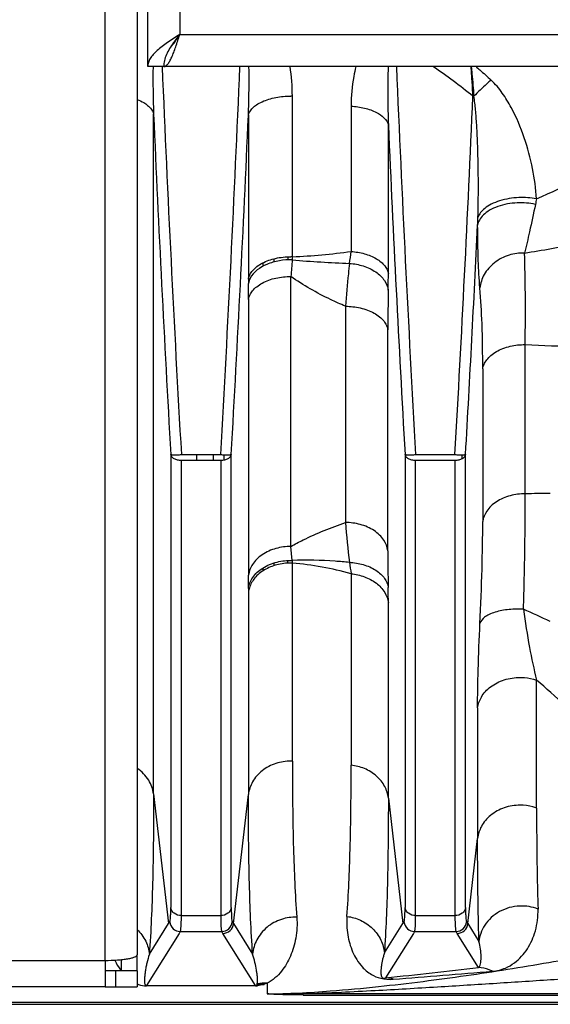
# Model space of a CAD drawing. Extents: x -1529 to 1181, y 8 to 1701.
# Tile 10 of 74: x -521 to -471, y 164 to 257. Entities that reach past the tile are written whole.
import ezdxf

# ---------------------------------------------------------------- set-up
doc = ezdxf.new("R2010")
doc.units = 0
doc.header["$LTSCALE"] = 65.395
doc.layers.get('0').update_dxf_attribs({"linetype": 'CONTINUOUS'})

msp = doc.modelspace()

# ---------------------------------------------------------------- linework, layer by layer
at = {"color": 6, "linetype": 'CONTINUOUS'}
for p, q in [((-508.572, 252.192), (-508.572, 416.192)), ((-509.572, 298.934), (-509.572, 168.734)), ((-373.572, 252.192), (-508.572, 252.192)), ((-509.572, 167.234), (-511.572, 167.234)), ((-509.572, 167.234), (-509.572, 165.734)), ((-512.572, 165.734), (-711.572, 165.734)), ((-511.572, 165.734), (-509.572, 165.734)), ((-702.174, 164.089), (-414.572, 164.089))]:
    msp.add_line(p, q, dxfattribs=at)
at = {"color": 9, "linetype": 'CONTINUOUS'}
for p, q in [((-505.572, 413.192), (-505.572, 255.192)), ((-512.572, 168.213), (-512.572, 298.934)), ((-505.572, 255.192), (-376.572, 255.192)), ((-494.995, 234.329), (-494.995, 249.412)), ((-489.475, 248.479), (-489.475, 234.821)), ((-508.026, 183.848), (-508.026, 247.711)), ((-499.122, 247.617), (-499.122, 232.214)), ((-485.981, 232.738), (-485.981, 246.683)), ((-496.732, 234.136), (-496.732, 233.829)), ((-495.379, 234.024), (-495.379, 234.326)), ((-497.727, 233.447), (-497.727, 233.772)), ((-495.137, 207.104), (-495.137, 232.474)), ((-499.118, 230.325), (-499.118, 204.403)), ((-490.006, 229.671), (-490.006, 209.353)), ((-486.026, 206.707), (-486.026, 227.456)), ((-473.137, 212.049), (-473.137, 226.074)), ((-477.118, 223.782), (-477.118, 209.454)), ((-506.412, 215.746), (-506.412, 173.186)), ((-503.953, 215.174), (-503.953, 215.738)), ((-502.412, 215.183), (-502.412, 215.738)), ((-501.417, 215.724), (-501.417, 215.215)), ((-500.732, 173.186), (-500.732, 215.746)), ((-484.412, 215.746), (-484.412, 173.186)), ((-479.055, 215.346), (-479.045, 215.718)), ((-479.055, 215.338), (-479.044, 215.712)), ((-478.732, 173.186), (-478.732, 215.746)), ((-505.417, 172.422), (-505.417, 215.183)), ((-501.727, 215.183), (-501.727, 172.422)), ((-483.417, 172.422), (-483.417, 215.183)), ((-479.727, 215.183), (-479.727, 172.422)), ((-495.007, 205.794), (-495.137, 207.104)), ((-496.732, 205.556), (-496.732, 205.299)), ((-495.415, 205.531), (-495.415, 205.788)), ((-494.995, 186.93), (-494.995, 205.547)), ((-497.727, 204.83), (-497.727, 205.105)), ((-489.475, 204.538), (-489.475, 186.551)), ((-499.122, 202.824), (-499.122, 183.812)), ((-485.981, 183.456), (-485.981, 201.821)), ((-472.06, 182.524), (-472.06, 194.549)), ((-477.598, 191.928), (-477.598, 179.677)), ((-508.026, 183.848), (-506.623, 171.667)), ((-500.521, 171.667), (-499.122, 183.812)), ((-485.981, 183.456), (-484.623, 171.667)), ((-478.521, 171.667), (-477.598, 179.677)), ((-505.417, 172.422), (-501.727, 172.422)), ((-483.417, 172.422), (-479.727, 172.422)), ((-508.423, 168.796), (-506.623, 171.667)), ((-500.521, 171.667), (-498.731, 168.812)), ((-486.349, 168.913), (-484.623, 171.667)), ((-478.521, 171.667), (-477.474, 169.996)), ((-505.628, 170.755), (-508.699, 165.856)), ((-505.517, 170.93), (-505.628, 170.755)), ((-505.517, 170.93), (-501.627, 170.93)), ((-501.516, 170.755), (-501.627, 170.93)), ((-498.445, 165.856), (-501.516, 170.755)), ((-483.628, 170.755), (-486.245, 166.581)), ((-483.517, 170.93), (-483.628, 170.755)), ((-483.517, 170.93), (-479.627, 170.93)), ((-479.516, 170.755), (-479.627, 170.93)), ((-477.504, 167.547), (-479.516, 170.755)), ((-528.6, 168.213), (-512.572, 168.213)), ((-497.373, 166.081), (-497.373, 165.077)), ((-414.572, 165.088), (-493.98, 165.088)), ((-493.98, 164.963), (-493.98, 165.088)), ((-493.98, 164.963), (-414.572, 164.963)), ((-702.174, 164.296), (-414.572, 164.296))]:
    msp.add_line(p, q, dxfattribs=at)
at = {"color": 2, "linetype": 'CONTINUOUS'}
for p, q in [((-505.414, 215.738), (-501.729, 215.738)), ((-483.415, 215.738), (-479.727, 215.738)), ((-501.727, 215.183), (-505.417, 215.183)), ((-479.727, 215.183), (-483.417, 215.183)), ((-509.572, 167.234), (-509.572, 168.734)), ((-512.572, 168.213), (-512.572, 165.734)), ((-511.072, 168.283), (-511.072, 167.234)), ((-511.572, 167.234), (-512.572, 167.234)), ((-511.572, 165.734), (-511.572, 167.234)), ((-512.572, 165.734), (-511.572, 165.734)), ((-508.699, 165.856), (-498.445, 165.856)), ((-508.699, 165.828), (-508.699, 165.856)), ((-498.445, 165.828), (-508.699, 165.828)), ((-498.307, 165.962), (-497.654, 165.962)), ((-498.294, 165.999), (-498.291, 166.006)), ((-497.569, 165.994), (-498.291, 165.994))]:
    msp.add_line(p, q, dxfattribs=at)
at = {"color": 9, "linetype": 'CONTINUOUS'}
for centre, radius, start, end in [((-416.352, 251.04), 91.735, 179.28012, 182.0799), ((1880.923, 352.241), 2390.242, 182.399082, 183.273855), ((-2888.007, 352.238), 2390.182, 356.726137, 357.601078), ((-512.997, 249.406), 18.002, 0.01857, 8.90229), ((1903.062, 352.247), 2390.38, 182.398949, 183.273817), ((-469.812, 249.457), 8.48, 168.03238, 168.93247), ((-495.141, 241.395), 8.019, 88.95468, 90.00012), ((-2894.665, 353.734), 2418.877, 356.729524, 357.527993), ((1927.102, 354.675), 2437.476, 182.515135, 183.26747), ((-2935.226, 354.727), 2438.458, 356.732632, 357.48247), ((1959.798, 355.239), 2448.187, 182.541414, 183.266383), ((-567.883, 240.709), 90.351, 357.83958, 358.29148), ((-3024.58, 360.722), 2549.972, 356.740748, 357.225801), ((-486.89, 322.61), 88.998, 278.85177, 282.14661), ((-497.421, 292.752), 58.474, 272.37746, 277.80954), ((-521.538, 238.523), 32.276, 351.41172, 353.41385), ((-9.872, 192.3), 486.925, 175.08282, 175.26738), ((-486.292, 330.753), 97.108, 264.85211, 268.03369), ((-577.43, 232.718), 91.449, 359.04437, 0.01235), ((-847.256, 230.309), 348.138, 0.00257, 0.24668), ((-271.97, 227.471), 214.056, 179.00367, 180.00404), ((-468.192, 305.921), 80, 266.45582, 270.01944), ((-470.787, 127.55), 84.532, 89.99097, 91.59339), ((-379.967, 218.164), 110.392, 184.57775, 186.53012), ((-291.583, 206.785), 194.444, 180.02288, 181.03766), ((-73.65, 269.913), 420.933, 188.78718, 188.93477), ((-758.717, 204.459), 259.599, 359.71475, 359.98775), ((-574.078, 201.736), 88.097, 0.05566, 0.99398), ((-500.893, 137.605), 69.332, 64.25121, 66.53774), ((-495.141, 182.314), 4.618, 88.18458, 90.00002), ((-472.155, 149.99), 40.718, 147.54174, 147.83401), ((-505.514, 171.932), 1.002, 185.15611, 269.8241), ((-501.63, 171.932), 1.002, 270.1759, 354.84389), ((-534.996, 149.985), 40.726, 32.16602, 32.45822), ((-450.155, 149.99), 40.718, 147.54174, 147.83401), ((-483.514, 171.932), 1.002, 185.15611, 269.8241), ((-479.63, 171.932), 1.002, 270.1759, 354.84389), ((-512.996, 149.985), 40.726, 32.16602, 32.45822), ((-539.472, 688.438), 524.564, 275.82377, 276.78427), ((-683.342, 2685.383), 2526.692, 274.490568, 274.702447), ((-495.986, 258.297), 93.23, 269.14784, 271.23324)]:
    msp.add_arc(centre, radius, start, end, dxfattribs=at)
at = {"color": 2, "linetype": 'CONTINUOUS'}
for centre, radius, start, end in [((-477.43, 263.687), 14.295, 267.56157, 267.88634), ((-495.141, 227.524), 6.807, 88.76866, 90.00033), ((-441.097, 232.273), 53.937, 177.8161, 178.12582), ((-402.448, 232.212), 96.673, 179.9986, 180.23946), ((-497.322, 231.471), 1.833, 152.49283, 158.37816), ((-495.141, 200.263), 5.286, 88.414, 90.00008), ((-470.006, 206.866), 25.023, 182.45689, 183.02208), ((-430.223, 202.822), 68.898, 179.71346, 179.99862), ((-496.805, 202.517), 2.336, 167.48022, 172.47658), ((-496.749, 202.505), 2.394, 162.56306, 167.47761), ((-498.437, 167.782), 1.955, 269.77823, 271.0461), ((-498.449, 168.39), 2.562, 271.05717, 274.27314), ((-497.535, 162.403), 3.682, 87.47508, 101.8593)]:
    msp.add_arc(centre, radius, start, end, dxfattribs=at)
at = {"color": 6, "linetype": 'CONTINUOUS'}
for centre in [(-501.519, 171.757), (-479.519, 171.757)]:
    msp.add_arc(centre, 1.002, 270.16428, 354.81203, dxfattribs=at)
for points, knots in [([(-505.572, 255.192), (-505.957, 254.947), (-506.688, 254.482), (-507.532, 253.862), (-508.061, 253.341), (-508.347, 252.966), (-508.529, 252.584), (-508.572, 252.319), (-508.572, 252.192)], [0, 0, 0, 0, 0.3126, 0.592696, 0.71328, 0.819587, 0.91351, 1, 1, 1, 1]), ([(-507.072, 252.192), (-507.006, 252.192), (-506.857, 252.246), (-506.672, 252.436), (-506.489, 252.718), (-506.307, 253.091), (-506.124, 253.543), (-505.871, 254.25), (-505.694, 254.809), (-505.572, 255.192)], [0, 0, 0, 0, 0.056811, 0.130246, 0.227171, 0.348097, 0.490512, 0.650233, 1, 1, 1, 1]), ([(-512.572, 168.213), (-512.189, 168.213), (-511.632, 168.23), (-510.925, 168.294), (-510.475, 168.357), (-510.105, 168.432), (-509.855, 168.507), (-509.706, 168.577), (-509.62, 168.633), (-509.572, 168.695), (-509.572, 168.734)], [0, 0, 0, 0, 0.36868, 0.535858, 0.683236, 0.805628, 0.899181, 0.934564, 0.962499, 1, 1, 1, 1])]:
    msp.add_open_spline(points, degree=3, knots=knots, dxfattribs=at)
at = {"color": 2, "linetype": 'CONTINUOUS'}
for points, knots in [([(-505.572, 255.192), (-505.766, 254.945), (-506.101, 254.52), (-506.526, 253.898), (-506.828, 253.337), (-507.025, 252.769), (-507.072, 252.381), (-507.072, 252.192)], [0, 0, 0, 0, 0.276422, 0.474701, 0.660685, 0.834282, 1, 1, 1, 1]), ([(-506.443, 254.006), (-506.279, 254.163), (-505.977, 254.556), (-505.714, 254.97), (-505.572, 255.192)], [0, 0, 0, 0, 0.463084, 1, 1, 1, 1]), ([(-478.039, 249.405), (-478.062, 249.879), (-478.11, 250.809), (-478.176, 251.738), (-478.212, 252.193)], [0, 0, 0, 0, 0.509925, 1, 1, 1, 1]), ([(-478.2, 252.193), (-478.176, 251.968), (-478.083, 251.039), (-478.009, 250.108), (-477.957, 249.402)], [0, 0, 0, 0, 0.241936, 1, 1, 1, 1]), ([(-499.122, 232.214), (-499.097, 232.361), (-498.995, 232.659), (-498.716, 233.065), (-498.318, 233.43), (-497.624, 233.866), (-496.55, 234.234), (-495.624, 234.33), (-495.141, 234.33)], [0, 0, 0, 0, 0.092431, 0.192597, 0.303354, 0.425601, 0.700151, 1, 1, 1, 1]), ([(-495.005, 234.037), (-495.41, 234.045), (-496.234, 233.982), (-497.658, 233.589), (-498.64, 232.911), (-498.948, 232.317)], [0, 0, 0, 0, 0.272532, 0.549605, 1, 1, 1, 1]), ([(-499.027, 232.146), (-499.038, 232.118), (-499.078, 232.008), (-499.107, 231.894), (-499.121, 231.808)], [0, 0, 0, 0, 0.258464, 1, 1, 1, 1]), ([(-506.412, 215.746), (-506.404, 215.739), (-506.371, 215.733), (-506.308, 215.725), (-506.211, 215.72), (-506.084, 215.717), (-505.931, 215.718), (-505.705, 215.723), (-505.531, 215.731), (-505.414, 215.738)], [0, 0, 0, 0, 0.031274, 0.094656, 0.19263, 0.322003, 0.477189, 0.648605, 1, 1, 1, 1]), ([(-505.417, 215.183), (-505.537, 215.183), (-505.77, 215.209), (-506.081, 215.323), (-506.315, 215.501), (-506.399, 215.666), (-506.412, 215.746)], [0, 0, 0, 0, 0.295734, 0.568324, 0.802423, 1, 1, 1, 1]), ([(-501.729, 215.738), (-501.612, 215.731), (-501.438, 215.723), (-501.212, 215.718), (-501.06, 215.717), (-500.933, 215.72), (-500.835, 215.725), (-500.773, 215.733), (-500.74, 215.739), (-500.732, 215.746)], [0, 0, 0, 0, 0.351421, 0.52284, 0.678023, 0.807391, 0.905356, 0.968732, 1, 1, 1, 1]), ([(-500.732, 215.746), (-500.745, 215.666), (-500.829, 215.501), (-501.063, 215.323), (-501.373, 215.209), (-501.606, 215.183), (-501.727, 215.183)], [0, 0, 0, 0, 0.197577, 0.431676, 0.704266, 1, 1, 1, 1]), ([(-484.412, 215.746), (-484.404, 215.739), (-484.371, 215.733), (-484.308, 215.725), (-484.211, 215.72), (-484.084, 215.717), (-483.932, 215.718), (-483.706, 215.723), (-483.532, 215.731), (-483.415, 215.738)], [0, 0, 0, 0, 0.031271, 0.094645, 0.192604, 0.321962, 0.477137, 0.648554, 1, 1, 1, 1]), ([(-483.417, 215.183), (-483.537, 215.183), (-483.77, 215.209), (-484.081, 215.323), (-484.315, 215.501), (-484.399, 215.666), (-484.412, 215.746)], [0, 0, 0, 0, 0.295734, 0.568324, 0.802423, 1, 1, 1, 1]), ([(-478.732, 215.746), (-478.745, 215.666), (-478.829, 215.501), (-479.063, 215.323), (-479.373, 215.209), (-479.606, 215.183), (-479.727, 215.183)], [0, 0, 0, 0, 0.197577, 0.431676, 0.704266, 1, 1, 1, 1]), ([(-479.727, 215.738), (-479.611, 215.731), (-479.437, 215.723), (-479.211, 215.718), (-479.059, 215.717), (-478.932, 215.72), (-478.835, 215.725), (-478.773, 215.733), (-478.74, 215.739), (-478.732, 215.746)], [0, 0, 0, 0, 0.351669, 0.52309, 0.678221, 0.807513, 0.905409, 0.968742, 1, 1, 1, 1]), ([(-499.121, 203.167), (-499.072, 203.526), (-498.753, 204.295), (-497.773, 205.174), (-496.456, 205.706), (-495.485, 205.806), (-495.007, 205.794)], [0, 0, 0, 0, 0.206165, 0.452944, 0.728559, 1, 1, 1, 1]), ([(-495.141, 205.549), (-495.583, 205.549), (-496.449, 205.441), (-497.623, 204.967), (-498.543, 204.223), (-498.927, 203.56), (-499.033, 203.222)], [0, 0, 0, 0, 0.2749, 0.537418, 0.779227, 1, 1, 1, 1]), ([(-498.445, 165.856), (-498.412, 165.856), (-498.361, 165.874), (-498.317, 165.935), (-498.301, 165.974), (-498.294, 165.999)], [0, 0, 0, 0, 0.439225, 0.645548, 1, 1, 1, 1]), ([(-497.373, 166.081), (-497.479, 166.029), (-497.763, 165.91), (-498.069, 165.849), (-498.258, 165.835)], [0, 0, 0, 0, 0.383653, 1, 1, 1, 1])]:
    msp.add_open_spline(points, degree=3, knots=knots, dxfattribs=at)
at = {"color": 9, "linetype": 'CONTINUOUS'}
for points, knots in [([(-499.122, 247.617), (-499.108, 247.999), (-499.064, 249.523), (-499.053, 251.049), (-499.068, 252.192)], [0, 0, 0, 0, 0.25057, 1, 1, 1, 1]), ([(-489.034, 252.192), (-489.111, 251.889), (-489.373, 250.668), (-489.475, 249.415), (-489.475, 248.479)], [0, 0, 0, 0, 0.250839, 1, 1, 1, 1]), ([(-485.989, 252.192), (-486.03, 251.286), (-486.053, 249.448), (-486.014, 247.612), (-485.981, 246.683)], [0, 0, 0, 0, 0.493939, 1, 1, 1, 1]), ([(-477.745, 252.192), (-477.628, 252.09), (-477.153, 251.673), (-476.684, 251.25), (-476.335, 250.926)], [0, 0, 0, 0, 0.247152, 1, 1, 1, 1]), ([(-476.335, 250.926), (-476.473, 250.806), (-477.027, 250.312), (-477.563, 249.798), (-477.957, 249.402)], [0, 0, 0, 0, 0.246904, 1, 1, 1, 1]), ([(-472.077, 239.766), (-472.123, 240.72), (-472.385, 242.664), (-473.168, 245.55), (-474.162, 247.923), (-475.251, 249.726), (-475.939, 250.558), (-476.335, 250.926)], [0, 0, 0, 0, 0.235673, 0.481371, 0.735927, 0.866758, 1, 1, 1, 1]), ([(-509.572, 249.094), (-509.36, 249.013), (-509.017, 248.854), (-508.595, 248.568), (-508.241, 248.23), (-508.067, 247.916), (-508.026, 247.711)], [0, 0, 0, 0, 0.31647, 0.525272, 0.70719, 1, 1, 1, 1]), ([(-499.122, 247.617), (-499.098, 247.735), (-499.001, 247.983), (-498.732, 248.324), (-498.334, 248.639), (-497.819, 248.918), (-497.209, 249.14), (-496.313, 249.354), (-495.609, 249.414), (-495.141, 249.414)], [0, 0, 0, 0, 0.07764, 0.168974, 0.278021, 0.404639, 0.546276, 0.697189, 1, 1, 1, 1]), ([(-477.572, 238.015), (-477.543, 238.985), (-477.515, 240.931), (-477.543, 243.361), (-477.607, 245.297), (-477.679, 246.721), (-477.782, 248.089), (-477.883, 248.978), (-477.957, 249.402)], [0, 0, 0, 0, 0.25533, 0.511803, 0.639169, 0.764829, 0.886885, 1, 1, 1, 1]), ([(-489.475, 248.479), (-489.054, 248.454), (-488.43, 248.367), (-487.639, 248.131), (-486.78, 247.773), (-486.088, 247.221), (-485.981, 246.683)], [0, 0, 0, 0, 0.308008, 0.458427, 0.599106, 1, 1, 1, 1]), ([(-472.077, 239.766), (-469.284, 240.967), (-464.027, 243.605), (-459.073, 246.769), (-456.767, 248.405)], [0, 0, 0, 0, 0.518213, 1, 1, 1, 1]), ([(-472.077, 239.766), (-472.618, 239.869), (-473.787, 239.941), (-475.228, 239.711), (-476.291, 239.292), (-477.04, 238.835), (-477.462, 238.352), (-477.572, 238.014)], [0, 0, 0, 0, 0.269419, 0.568968, 0.706963, 0.825988, 1, 1, 1, 1]), ([(-472.17, 239.239), (-472.727, 239.362), (-473.928, 239.457), (-475.405, 239.204), (-476.457, 238.731), (-477.049, 238.299), (-477.437, 237.818), (-477.568, 237.467), (-477.596, 237.303)], [0, 0, 0, 0, 0.2736, 0.572049, 0.707565, 0.823955, 0.920146, 1, 1, 1, 1]), ([(-472.17, 239.239), (-472.347, 238.384), (-472.676, 236.859), (-473.029, 235.339), (-473.195, 234.672)], [0, 0, 0, 0, 0.559402, 1, 1, 1, 1]), ([(-477.384, 231.396), (-477.461, 232.253), (-477.558, 234.222), (-477.591, 236.193), (-477.596, 237.303)], [0, 0, 0, 0, 0.436595, 1, 1, 1, 1]), ([(-489.475, 234.821), (-489.055, 234.791), (-488.234, 234.655), (-487.285, 234.281), (-486.668, 233.849), (-486.232, 233.413), (-486.027, 233.005), (-485.981, 232.738)], [0, 0, 0, 0, 0.292198, 0.573312, 0.699178, 0.812074, 1, 1, 1, 1]), ([(-473.195, 234.672), (-473.683, 234.684), (-474.699, 234.546), (-476.061, 233.852), (-477.043, 232.742), (-477.339, 231.83), (-477.384, 231.396)], [0, 0, 0, 0, 0.252831, 0.519797, 0.774479, 1, 1, 1, 1]), ([(-473.137, 226.074), (-473.114, 227.673), (-473.099, 230.539), (-473.149, 233.405), (-473.195, 234.672)], [0, 0, 0, 0, 0.557884, 1, 1, 1, 1]), ([(-489.624, 233.703), (-489.663, 233.379), (-489.817, 232.037), (-489.933, 230.692), (-490.006, 229.671)], [0, 0, 0, 0, 0.241755, 1, 1, 1, 1]), ([(-489.624, 233.703), (-489.187, 233.672), (-488.322, 233.513), (-487.334, 233.056), (-486.698, 232.535), (-486.241, 231.996), (-486.039, 231.511), (-485.994, 231.195)], [0, 0, 0, 0, 0.278265, 0.55323, 0.680281, 0.797303, 1, 1, 1, 1]), ([(-499.118, 230.319), (-499.094, 230.458), (-499.001, 230.748), (-498.735, 231.159), (-498.337, 231.54), (-497.821, 231.876), (-497.208, 232.144), (-496.314, 232.402), (-495.606, 232.474), (-495.137, 232.474)], [0, 0, 0, 0, 0.087295, 0.185969, 0.298924, 0.425883, 0.564684, 0.710496, 1, 1, 1, 1]), ([(-490.006, 229.671), (-490.477, 229.871), (-492.255, 230.673), (-493.96, 231.647), (-495.137, 232.474)], [0, 0, 0, 0, 0.262249, 1, 1, 1, 1]), ([(-477.118, 223.782), (-477.118, 225.198), (-477.151, 227.739), (-477.283, 230.277), (-477.384, 231.397)], [0, 0, 0, 0, 0.557408, 1, 1, 1, 1]), ([(-490.006, 229.671), (-489.54, 229.671), (-488.834, 229.597), (-487.942, 229.334), (-487.329, 229.06), (-486.811, 228.714), (-486.41, 228.322), (-486.144, 227.899), (-486.049, 227.6), (-486.026, 227.456)], [0, 0, 0, 0, 0.285931, 0.430623, 0.568982, 0.69629, 0.810324, 0.910671, 1, 1, 1, 1]), ([(-477.118, 223.782), (-477.095, 223.929), (-477.003, 224.235), (-476.74, 224.669), (-476.344, 225.075), (-475.829, 225.433), (-475.216, 225.72), (-474.321, 225.996), (-473.608, 226.074), (-473.137, 226.074)], [0, 0, 0, 0, 0.090229, 0.191138, 0.305227, 0.432169, 0.569992, 0.71421, 1, 1, 1, 1]), ([(-473.137, 212.049), (-473.607, 212.049), (-474.322, 211.96), (-475.215, 211.65), (-475.829, 211.326), (-476.345, 210.919), (-476.85, 210.336), (-477.07, 209.805), (-477.118, 209.461)], [0, 0, 0, 0, 0.274608, 0.414897, 0.550912, 0.678789, 0.7966, 1, 1, 1, 1]), ([(-473.29, 201.205), (-473.233, 203.132), (-473.149, 206.747), (-473.126, 210.362), (-473.137, 212.049)], [0, 0, 0, 0, 0.533328, 1, 1, 1, 1]), ([(-495.137, 207.104), (-494.758, 207.318), (-493.105, 208.193), (-491.363, 208.893), (-490.006, 209.353)], [0, 0, 0, 0, 0.233439, 1, 1, 1, 1]), ([(-486.026, 206.707), (-486.074, 207.061), (-486.294, 207.604), (-486.803, 208.203), (-487.321, 208.618), (-487.936, 208.948), (-488.826, 209.263), (-489.539, 209.353), (-490.006, 209.353)], [0, 0, 0, 0, 0.20689, 0.325744, 0.453981, 0.589593, 0.728822, 1, 1, 1, 1]), ([(-477.376, 199.868), (-477.296, 201.571), (-477.172, 204.766), (-477.118, 207.962), (-477.118, 209.454)], [0, 0, 0, 0, 0.533328, 1, 1, 1, 1]), ([(-495.137, 207.104), (-495.607, 207.104), (-496.555, 206.98), (-497.644, 206.502), (-498.347, 205.926), (-498.853, 205.317), (-499.07, 204.767), (-499.118, 204.41)], [0, 0, 0, 0, 0.271117, 0.544781, 0.673018, 0.792093, 1, 1, 1, 1]), ([(-489.642, 205.609), (-490.088, 205.652), (-491.872, 205.799), (-493.666, 205.837), (-495.007, 205.794)], [0, 0, 0, 0, 0.250324, 1, 1, 1, 1]), ([(-489.642, 205.609), (-489.2, 205.589), (-488.33, 205.454), (-487.331, 205.028), (-486.692, 204.534), (-486.24, 204.027), (-486.039, 203.565), (-485.994, 203.265)], [0, 0, 0, 0, 0.285786, 0.563224, 0.689209, 0.803922, 1, 1, 1, 1]), ([(-489.475, 204.538), (-489.052, 204.499), (-488.21, 204.316), (-487.097, 203.728), (-486.287, 202.867), (-486.025, 202.158), (-485.981, 201.821)], [0, 0, 0, 0, 0.268842, 0.538067, 0.784663, 1, 1, 1, 1]), ([(-473.289, 201.205), (-473.738, 201.227), (-474.422, 201.216), (-475.316, 201.093), (-475.948, 200.944), (-476.5, 200.737), (-477.024, 200.442), (-477.324, 200.103), (-477.376, 199.868)], [0, 0, 0, 0, 0.298369, 0.451559, 0.597548, 0.728811, 0.839952, 1, 1, 1, 1]), ([(-473.289, 201.205), (-473.132, 200.006), (-472.783, 197.775), (-472.317, 195.565), (-472.06, 194.549)], [0, 0, 0, 0, 0.535886, 1, 1, 1, 1]), ([(-477.598, 191.928), (-477.598, 193.12), (-477.547, 195.768), (-477.444, 198.414), (-477.376, 199.868)], [0, 0, 0, 0, 0.450274, 1, 1, 1, 1]), ([(-477.598, 191.928), (-477.553, 192.286), (-477.283, 193.055), (-476.393, 194.014), (-475.104, 194.655), (-474.114, 194.801), (-473.618, 194.801)], [0, 0, 0, 0, 0.203209, 0.445485, 0.719948, 1, 1, 1, 1]), ([(-473.618, 194.801), (-473.477, 194.801), (-472.95, 194.778), (-472.427, 194.673), (-472.06, 194.549)], [0, 0, 0, 0, 0.266609, 1, 1, 1, 1]), ([(-465.232, 187.958), (-465.77, 188.536), (-467.953, 190.827), (-470.257, 193.004), (-472.06, 194.549)], [0, 0, 0, 0, 0.249629, 1, 1, 1, 1]), ([(-495.141, 186.933), (-495.612, 186.933), (-496.578, 186.785), (-497.865, 186.119), (-498.79, 185.075), (-499.075, 184.221), (-499.122, 183.812)], [0, 0, 0, 0, 0.257111, 0.523503, 0.775587, 1, 1, 1, 1]), ([(-494.995, 186.93), (-494.995, 184.194), (-494.946, 179.306), (-494.739, 174.42), (-494.579, 172.273)], [0, 0, 0, 0, 0.559529, 1, 1, 1, 1]), ([(-508.026, 183.848), (-508.079, 184.303), (-508.422, 185.255), (-509.14, 185.966), (-509.571, 186.251)], [0, 0, 0, 0, 0.470176, 1, 1, 1, 1]), ([(-489.868, 172.343), (-489.717, 174.432), (-489.522, 179.167), (-489.475, 183.905), (-489.475, 186.549)], [0, 0, 0, 0, 0.442072, 1, 1, 1, 1]), ([(-485.981, 183.456), (-486.025, 183.835), (-486.273, 184.62), (-487.07, 185.606), (-488.19, 186.291), (-489.048, 186.506), (-489.475, 186.551)], [0, 0, 0, 0, 0.228029, 0.47923, 0.742784, 1, 1, 1, 1]), ([(-508.026, 183.848), (-508.026, 181.035), (-508.073, 176.015), (-508.27, 170.997), (-508.423, 168.796)], [0, 0, 0, 0, 0.560398, 1, 1, 1, 1]), ([(-498.731, 168.812), (-498.882, 171.01), (-499.075, 176.01), (-499.122, 181.013), (-499.122, 183.812)], [0, 0, 0, 0, 0.440395, 1, 1, 1, 1]), ([(-485.981, 183.456), (-485.981, 180.751), (-486.025, 175.901), (-486.208, 171.053), (-486.349, 168.913)], [0, 0, 0, 0, 0.557888, 1, 1, 1, 1]), ([(-473.618, 182.798), (-474.115, 182.798), (-475.116, 182.636), (-476.41, 181.93), (-477.291, 180.885), (-477.554, 180.063), (-477.598, 179.677)], [0, 0, 0, 0, 0.271491, 0.542025, 0.787997, 1, 1, 1, 1]), ([(-472.06, 182.524), (-472.176, 182.567), (-472.68, 182.727), (-473.213, 182.798), (-473.618, 182.798)], [0, 0, 0, 0, 0.233848, 1, 1, 1, 1]), ([(-472.06, 182.525), (-472.06, 181.667), (-472.05, 178.504), (-472, 175.342), (-471.928, 173.039)], [0, 0, 0, 0, 0.271358, 1, 1, 1, 1]), ([(-477.474, 169.996), (-477.495, 170.733), (-477.573, 173.96), (-477.598, 177.187), (-477.598, 179.677)], [0, 0, 0, 0, 0.228346, 1, 1, 1, 1]), ([(-506.512, 171.842), (-506.501, 171.859), (-506.484, 171.907), (-506.455, 172.046), (-506.431, 172.302), (-506.414, 172.703), (-506.412, 173.011), (-506.412, 173.186)], [0, 0, 0, 0, 0.044176, 0.111126, 0.315459, 0.6131, 1, 1, 1, 1]), ([(-505.417, 172.422), (-505.652, 172.422), (-506.019, 172.534), (-506.328, 172.875), (-506.4, 173.086), (-506.412, 173.186)], [0, 0, 0, 0, 0.522437, 0.775723, 1, 1, 1, 1]), ([(-500.732, 173.186), (-500.744, 173.086), (-500.816, 172.875), (-501.125, 172.534), (-501.491, 172.422), (-501.727, 172.422)], [0, 0, 0, 0, 0.224277, 0.477563, 1, 1, 1, 1]), ([(-500.732, 173.186), (-500.732, 173.012), (-500.729, 172.703), (-500.712, 172.302), (-500.689, 172.046), (-500.659, 171.907), (-500.643, 171.859), (-500.632, 171.842)], [0, 0, 0, 0, 0.386944, 0.684606, 0.888917, 0.955846, 1, 1, 1, 1]), ([(-484.512, 171.842), (-484.501, 171.859), (-484.484, 171.907), (-484.455, 172.046), (-484.431, 172.302), (-484.414, 172.703), (-484.412, 173.011), (-484.412, 173.186)], [0, 0, 0, 0, 0.044176, 0.111126, 0.315459, 0.6131, 1, 1, 1, 1]), ([(-483.417, 172.422), (-483.652, 172.422), (-484.019, 172.534), (-484.328, 172.875), (-484.4, 173.086), (-484.412, 173.186)], [0, 0, 0, 0, 0.522437, 0.775723, 1, 1, 1, 1]), ([(-478.732, 173.186), (-478.744, 173.086), (-478.816, 172.875), (-479.125, 172.534), (-479.491, 172.422), (-479.727, 172.422)], [0, 0, 0, 0, 0.224277, 0.477563, 1, 1, 1, 1]), ([(-478.732, 173.186), (-478.732, 173.012), (-478.729, 172.703), (-478.712, 172.302), (-478.689, 172.046), (-478.659, 171.907), (-478.643, 171.859), (-478.632, 171.842)], [0, 0, 0, 0, 0.386944, 0.684606, 0.888917, 0.955846, 1, 1, 1, 1]), ([(-471.928, 173.039), (-472.47, 173.248), (-473.725, 173.453), (-475.285, 173.027), (-476.339, 172.273), (-476.942, 171.565), (-477.324, 170.792), (-477.446, 170.255), (-477.474, 169.996)], [0, 0, 0, 0, 0.241175, 0.51098, 0.645871, 0.773941, 0.892371, 1, 1, 1, 1]), ([(-476.201, 167.196), (-475.788, 167.229), (-475.051, 167.415), (-474.142, 167.947), (-473.454, 168.576), (-472.715, 169.54), (-472.06, 171.028), (-471.906, 172.347), (-471.928, 173.039)], [0, 0, 0, 0, 0.156935, 0.280974, 0.395097, 0.507011, 0.738441, 1, 1, 1, 1]), ([(-505.517, 170.93), (-505.506, 170.949), (-505.489, 171.002), (-505.46, 171.156), (-505.436, 171.441), (-505.419, 171.885), (-505.417, 172.228), (-505.417, 172.422)], [0, 0, 0, 0, 0.043518, 0.110174, 0.314535, 0.612422, 1, 1, 1, 1]), ([(-501.727, 172.422), (-501.727, 172.228), (-501.724, 171.885), (-501.707, 171.441), (-501.684, 171.156), (-501.655, 171.002), (-501.638, 170.949), (-501.627, 170.93)], [0, 0, 0, 0, 0.387578, 0.685464, 0.889825, 0.956482, 1, 1, 1, 1]), ([(-494.579, 172.273), (-495.062, 172.29), (-496.076, 172.149), (-497.43, 171.409), (-498.395, 170.228), (-498.684, 169.273), (-498.731, 168.812)], [0, 0, 0, 0, 0.245562, 0.507559, 0.764865, 1, 1, 1, 1]), ([(-494.579, 172.273), (-494.53, 171.616), (-494.59, 170.358), (-495.101, 168.626), (-495.963, 167.127), (-496.838, 166.33), (-497.373, 166.081)], [0, 0, 0, 0, 0.277062, 0.523327, 0.751869, 1, 1, 1, 1]), ([(-489.868, 172.343), (-489.909, 171.767), (-489.874, 170.904), (-489.63, 169.803), (-489.353, 169.021), (-488.963, 168.268), (-488.518, 167.671), (-488.039, 167.21), (-487.485, 166.812), (-486.633, 166.461), (-485.91, 166.416), (-485.515, 166.447)], [0, 0, 0, 0, 0.207945, 0.307536, 0.406019, 0.505856, 0.612376, 0.672546, 0.744753, 0.857162, 1, 1, 1, 1]), ([(-489.868, 172.342), (-489.434, 172.292), (-488.557, 172.048), (-487.426, 171.277), (-486.633, 170.182), (-486.392, 169.329), (-486.349, 168.913)], [0, 0, 0, 0, 0.24775, 0.507487, 0.762769, 1, 1, 1, 1]), ([(-483.517, 170.93), (-483.506, 170.949), (-483.489, 171.002), (-483.46, 171.156), (-483.436, 171.441), (-483.419, 171.885), (-483.417, 172.228), (-483.417, 172.422)], [0, 0, 0, 0, 0.043518, 0.110174, 0.314535, 0.612422, 1, 1, 1, 1]), ([(-479.727, 172.422), (-479.727, 172.228), (-479.724, 171.885), (-479.707, 171.441), (-479.684, 171.156), (-479.655, 171.002), (-479.638, 170.949), (-479.627, 170.93)], [0, 0, 0, 0, 0.387578, 0.685464, 0.889825, 0.956482, 1, 1, 1, 1]), ([(-509.572, 171.124), (-509.242, 170.806), (-508.71, 170.079), (-508.466, 169.215), (-508.423, 168.796)], [0, 0, 0, 0, 0.52083, 1, 1, 1, 1]), ([(-497.373, 165.077), (-495.39, 165.077), (-491.896, 165.27), (-487.018, 165.734), (-482.771, 166.229), (-477.434, 166.946), (-471.03, 167.964), (-465.995, 168.926), (-463.545, 169.438)], [0, 0, 0, 0, 0.174164, 0.307024, 0.430473, 0.549753, 0.780078, 1, 1, 1, 1]), ([(-477.504, 167.547), (-477.437, 167.601), (-477.353, 167.767), (-477.275, 168.127), (-477.259, 168.636), (-477.317, 169.296), (-477.41, 169.757), (-477.474, 169.996)], [0, 0, 0, 0, 0.102687, 0.209045, 0.442043, 0.703908, 1, 1, 1, 1]), ([(-508.423, 168.796), (-508.514, 168.52), (-508.628, 168.111), (-508.743, 167.57), (-508.808, 167.191), (-508.856, 166.828), (-508.881, 166.535), (-508.886, 166.309), (-508.881, 166.173), (-508.867, 166.066), (-508.849, 165.987), (-508.82, 165.921), (-508.771, 165.868), (-508.726, 165.856), (-508.699, 165.856)], [0, 0, 0, 0, 0.282925, 0.414316, 0.53945, 0.65852, 0.771606, 0.825926, 0.878826, 0.904862, 0.93089, 0.958012, 0.974032, 1, 1, 1, 1]), ([(-498.291, 166.006), (-498.264, 166.103), (-498.257, 166.313), (-498.273, 166.628), (-498.309, 166.957), (-498.379, 167.426), (-498.505, 168.05), (-498.645, 168.553), (-498.731, 168.812)], [0, 0, 0, 0, 0.106168, 0.216495, 0.332129, 0.453304, 0.71334, 1, 1, 1, 1]), ([(-486.349, 168.913), (-486.386, 168.802), (-486.452, 168.582), (-486.536, 168.253), (-486.602, 167.932), (-486.652, 167.619), (-486.678, 167.362), (-486.685, 167.16), (-486.683, 167.011), (-486.668, 166.861), (-486.633, 166.707), (-486.541, 166.556), (-486.374, 166.535), (-486.285, 166.565), (-486.245, 166.581)], [0, 0, 0, 0, 0.129836, 0.255295, 0.376614, 0.494017, 0.607785, 0.663476, 0.718563, 0.773452, 0.829487, 0.895795, 0.952143, 1, 1, 1, 1]), ([(-511.677, 168.236), (-511.635, 168.147), (-511.458, 167.799), (-511.251, 167.467), (-511.076, 167.234)], [0, 0, 0, 0, 0.253285, 1, 1, 1, 1]), ([(-493.98, 165.088), (-492.781, 165.124), (-490.53, 165.218), (-486.329, 165.437), (-481.469, 165.723), (-475.861, 166.075), (-468.765, 166.54), (-460.336, 167.126), (-453.709, 167.634), (-450.521, 167.896)], [0, 0, 0, 0, 0.082616, 0.155175, 0.289754, 0.417992, 0.542216, 0.779601, 1, 1, 1, 1]), ([(-476.201, 167.196), (-476.304, 167.248), (-476.716, 167.434), (-477.168, 167.533), (-477.504, 167.547)], [0, 0, 0, 0, 0.254219, 1, 1, 1, 1]), ([(-485.515, 166.447), (-485.576, 166.467), (-485.814, 166.535), (-486.061, 166.572), (-486.245, 166.581)], [0, 0, 0, 0, 0.258598, 1, 1, 1, 1]), ([(-509.572, 165.992), (-509.525, 165.974), (-509.246, 165.873), (-508.946, 165.828), (-508.699, 165.828)], [0, 0, 0, 0, 0.169452, 1, 1, 1, 1]), ([(-493.98, 164.963), (-494.614, 164.963), (-495.532, 164.971), (-496.663, 165.016), (-497.159, 165.051), (-497.373, 165.077)], [0, 0, 0, 0, 0.560721, 0.810092, 1, 1, 1, 1])]:
    msp.add_open_spline(points, degree=3, knots=knots, dxfattribs=at)
for points in [[(-478.038, 249.404), (-479.245, 250.392), (-480.497, 251.328), (-481.794, 252.194)], [(-472.077, 239.766), (-472.103, 239.589), (-472.134, 239.413), (-472.17, 239.239)], [(-489.475, 204.538), (-491.276, 205.043), (-493.131, 205.389), (-494.995, 205.547)]]:
    msp.add_open_spline(points, degree=3, dxfattribs=at)

doc.saveas('drawing.dxf')
